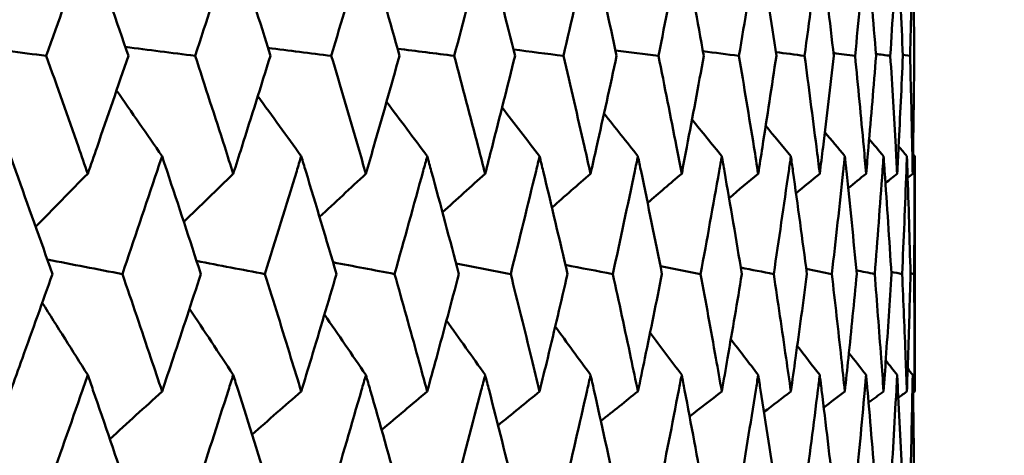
# Model space of a CAD drawing. Header units: millimetres. Extents: x 172 to 1631, y 500 to 2693.
# Tile 17 of 218: x 449.69 to 454.69, y 583.37 to 585.58. Entities that reach past the tile are written whole.
import ezdxf

# ---------------------------------------------------------------- set-up
doc = ezdxf.new("R2010")
doc.units = ezdxf.units.MM
doc.header["$LTSCALE"] = 10
doc.layers.add('Widoczne (ISO)', color=7, linetype='Continuous', lineweight=50)

msp = doc.modelspace()

# ---------------------------------------------------------------- linework, layer by layer
at = {"layer": 'Widoczne (ISO)'}
for p, q in [((454.1744, 585.3993), (454.2108, 585.3942)), ((454.2343, 583.6919), (454.2343, 584.8854)), ((454.2131, 584.2913), (454.2314, 584.2874))]:
    msp.add_line(p, q, dxfattribs=at)
msp.add_circle((434.2343, 549.6019), 50, dxfattribs=at)
for points, knots in [([(450.0374, 585.993), (450.0288, 585.9686), (450.0203, 585.9441), (449.9507, 585.7445), (449.889, 585.5694), (449.8268, 585.3942)], [0.06241522, 0.06241522, 0.06241522, 0.06241522, 0.0708546, 0.0708546, 0.13127416, 0.13127416, 0.13127416, 0.13127416]), ([(450.2434, 585.3942), (450.1838, 585.5693), (450.1237, 585.7444), (450.0544, 585.944), (450.0459, 585.9685), (450.0374, 585.993)], [0.01044349, 0.01044349, 0.01044349, 0.01044349, 0.07085106, 0.07085106, 0.07930241, 0.07930241, 0.07930241, 0.07930241]), ([(450.7759, 585.993), (450.7681, 585.9686), (450.7602, 585.9441), (450.6963, 585.7445), (450.6397, 585.5694), (450.5824, 585.3942)], [0.06241522, 0.06241522, 0.06241522, 0.06241522, 0.0708546, 0.0708546, 0.13127416, 0.13127416, 0.13127416, 0.13127416]), ([(450.9645, 585.3942), (450.9101, 585.5693), (450.855, 585.7444), (450.7915, 585.944), (450.7837, 585.9685), (450.7759, 585.993)], [0.01044349, 0.01044349, 0.01044349, 0.01044349, 0.07085106, 0.07085106, 0.07930241, 0.07930241, 0.07930241, 0.07930241]), ([(451.4491, 585.993), (451.442, 585.9686), (451.4349, 585.9441), (451.377, 585.7445), (451.3256, 585.5694), (451.2736, 585.3942)], [0.06241522, 0.06241522, 0.06241522, 0.06241522, 0.0708546, 0.0708546, 0.13127416, 0.13127416, 0.13127416, 0.13127416]), ([(451.6196, 585.3942), (451.5705, 585.5693), (451.5207, 585.7444), (451.4632, 585.944), (451.4562, 585.9685), (451.4491, 585.993)], [0.01044349, 0.01044349, 0.01044349, 0.01044349, 0.07085106, 0.07085106, 0.07930241, 0.07930241, 0.07930241, 0.07930241]), ([(452.0544, 585.993), (452.0481, 585.9686), (452.0418, 585.9441), (451.9901, 585.7445), (451.9441, 585.5694), (451.8975, 585.3942)], [0.06241522, 0.06241522, 0.06241522, 0.06241522, 0.0708546, 0.0708546, 0.13127416, 0.13127416, 0.13127416, 0.13127416]), ([(452.2061, 585.3942), (452.1625, 585.5693), (452.1182, 585.7444), (452.067, 585.944), (452.0607, 585.9685), (452.0544, 585.993)], [0.01044349, 0.01044349, 0.01044349, 0.01044349, 0.07085106, 0.07085106, 0.07930241, 0.07930241, 0.07930241, 0.07930241]), ([(452.5893, 585.993), (452.5838, 585.9686), (452.5783, 585.9441), (452.5331, 585.7445), (452.4927, 585.5694), (452.4517, 585.3942)], [0.06241522, 0.06241522, 0.06241522, 0.06241522, 0.0708546, 0.0708546, 0.13127416, 0.13127416, 0.13127416, 0.13127416]), ([(452.7217, 585.3942), (452.6838, 585.5693), (452.6452, 585.7444), (452.6004, 585.944), (452.5949, 585.9685), (452.5893, 585.993)], [0.01044349, 0.01044349, 0.01044349, 0.01044349, 0.07085106, 0.07085106, 0.07930241, 0.07930241, 0.07930241, 0.07930241]), ([(453.0519, 585.993), (453.0472, 585.9686), (453.0424, 585.9441), (453.0038, 585.7445), (452.9693, 585.5694), (452.934, 585.3942)], [0.06241522, 0.06241522, 0.06241522, 0.06241522, 0.0708546, 0.0708546, 0.13127416, 0.13127416, 0.13127416, 0.13127416]), ([(453.1643, 585.3942), (453.1322, 585.5693), (453.0995, 585.7444), (453.0613, 585.944), (453.0566, 585.9685), (453.0519, 585.993)], [0.01044349, 0.01044349, 0.01044349, 0.01044349, 0.07085106, 0.07085106, 0.07930241, 0.07930241, 0.07930241, 0.07930241]), ([(453.4401, 585.993), (453.4363, 585.9686), (453.4324, 585.9441), (453.4005, 585.7445), (453.3719, 585.5694), (453.3425, 585.3942)], [0.06241522, 0.06241522, 0.06241522, 0.06241522, 0.0708546, 0.0708546, 0.13127416, 0.13127416, 0.13127416, 0.13127416]), ([(453.5322, 585.3942), (453.5061, 585.5693), (453.4793, 585.7444), (453.4479, 585.944), (453.444, 585.9685), (453.4401, 585.993)], [0.01044349, 0.01044349, 0.01044349, 0.01044349, 0.07085106, 0.07085106, 0.07930241, 0.07930241, 0.07930241, 0.07930241]), ([(453.7526, 585.993), (453.7496, 585.9686), (453.7465, 585.9441), (453.7216, 585.7445), (453.699, 585.5694), (453.6756, 585.3942)], [0.06241522, 0.06241522, 0.06241522, 0.06241522, 0.0708546, 0.0708546, 0.13127416, 0.13127416, 0.13127416, 0.13127416]), ([(453.8239, 585.3942), (453.8039, 585.5693), (453.7831, 585.7444), (453.7586, 585.944), (453.7556, 585.9685), (453.7526, 585.993)], [0.01044349, 0.01044349, 0.01044349, 0.01044349, 0.07085106, 0.07085106, 0.07930241, 0.07930241, 0.07930241, 0.07930241]), ([(453.988, 585.993), (453.9858, 585.9686), (453.9837, 585.9441), (453.9657, 585.7445), (453.9492, 585.5694), (453.932, 585.3942)], [0.06241522, 0.06241522, 0.06241522, 0.06241522, 0.0708546, 0.0708546, 0.13127416, 0.13127416, 0.13127416, 0.13127416]), ([(454.0383, 585.3942), (454.0245, 585.5693), (454.0099, 585.7444), (453.9924, 585.944), (453.9902, 585.9685), (453.988, 585.993)], [0.01044349, 0.01044349, 0.01044349, 0.01044349, 0.07085106, 0.07085106, 0.07930241, 0.07930241, 0.07930241, 0.07930241]), ([(454.1455, 585.993), (454.1442, 585.9686), (454.1429, 585.9441), (454.132, 585.7445), (454.1217, 585.5694), (454.1106, 585.3942)], [0.06241522, 0.06241522, 0.06241522, 0.06241522, 0.0708546, 0.0708546, 0.13127416, 0.13127416, 0.13127416, 0.13127416]), ([(454.1746, 585.3942), (454.1669, 585.5693), (454.1585, 585.7444), (454.1481, 585.944), (454.1468, 585.9685), (454.1455, 585.993)], [0.01044349, 0.01044349, 0.01044349, 0.01044349, 0.07085106, 0.07085106, 0.07930241, 0.07930241, 0.07930241, 0.07930241]), ([(454.2244, 585.993), (454.224, 585.9686), (454.2235, 585.9441), (454.2197, 585.7445), (454.2156, 585.5694), (454.2108, 585.3942)], [0.06241522, 0.06241522, 0.06241522, 0.06241522, 0.0708546, 0.0708546, 0.13127416, 0.13127416, 0.13127416, 0.13127416]), ([(454.2322, 585.3942), (454.2307, 585.5693), (454.2286, 585.7444), (454.2252, 585.944), (454.2248, 585.9685), (454.2244, 585.993)], [0.01044349, 0.01044349, 0.01044349, 0.01044349, 0.07085106, 0.07085106, 0.07930241, 0.07930241, 0.07930241, 0.07930241]), ([(449.8268, 585.3942), (449.8816, 585.2401), (449.9361, 585.0861), (450.0059, 584.8869), (450.0216, 584.8417), (450.0374, 584.7966)], [0.00838421, 0.00838421, 0.00838421, 0.00838421, 0.06155515, 0.06155515, 0.07712864, 0.07712864, 0.07712864, 0.07712864]), ([(450.0374, 584.7966), (450.0531, 584.8417), (450.0688, 584.8868), (450.1379, 585.086), (450.1908, 585.2401), (450.2434, 585.3942)], [0.04598621, 0.04598621, 0.04598621, 0.04598621, 0.06155279, 0.06155279, 0.11473062, 0.11473062, 0.11473062, 0.11473062]), ([(450.5824, 585.3942), (450.6329, 585.2401), (450.6829, 585.0861), (450.747, 584.8869), (450.7614, 584.8417), (450.7759, 584.7966)], [0.00838421, 0.00838421, 0.00838421, 0.00838421, 0.06155515, 0.06155515, 0.07712864, 0.07712864, 0.07712864, 0.07712864]), ([(450.7759, 584.7966), (450.7903, 584.8417), (450.8047, 584.8868), (450.868, 585.086), (450.9165, 585.2401), (450.9645, 585.3942)], [0.04598621, 0.04598621, 0.04598621, 0.04598621, 0.06155279, 0.06155279, 0.11473062, 0.11473062, 0.11473062, 0.11473062]), ([(451.2736, 585.3942), (451.3195, 585.2401), (451.3649, 585.0861), (451.4229, 584.8869), (451.436, 584.8417), (451.4491, 584.7966)], [0.00838421, 0.00838421, 0.00838421, 0.00838421, 0.06155515, 0.06155515, 0.07712864, 0.07712864, 0.07712864, 0.07712864]), ([(451.4491, 584.7966), (451.4622, 584.8417), (451.4752, 584.8868), (451.5325, 585.086), (451.5763, 585.2401), (451.6196, 585.3942)], [0.04598621, 0.04598621, 0.04598621, 0.04598621, 0.06155279, 0.06155279, 0.11473062, 0.11473062, 0.11473062, 0.11473062]), ([(451.8975, 585.3942), (451.9386, 585.2401), (451.9792, 585.0861), (452.031, 584.8869), (452.0427, 584.8417), (452.0544, 584.7966)], [0.00838421, 0.00838421, 0.00838421, 0.00838421, 0.06155515, 0.06155515, 0.07712864, 0.07712864, 0.07712864, 0.07712864]), ([(452.0544, 584.7966), (452.066, 584.8417), (452.0776, 584.8868), (452.1287, 585.086), (452.1677, 585.2401), (452.2061, 585.3942)], [0.04598621, 0.04598621, 0.04598621, 0.04598621, 0.06155279, 0.06155279, 0.11473062, 0.11473062, 0.11473062, 0.11473062]), ([(452.4517, 585.3942), (452.4879, 585.2401), (452.5235, 585.0861), (452.5689, 584.8869), (452.5792, 584.8417), (452.5893, 584.7966)], [0.00838421, 0.00838421, 0.00838421, 0.00838421, 0.06155515, 0.06155515, 0.07712864, 0.07712864, 0.07712864, 0.07712864]), ([(452.5893, 584.7966), (452.5995, 584.8417), (452.6097, 584.8868), (452.6543, 585.086), (452.6882, 585.2401), (452.7217, 585.3942)], [0.04598621, 0.04598621, 0.04598621, 0.04598621, 0.06155279, 0.06155279, 0.11473062, 0.11473062, 0.11473062, 0.11473062]), ([(452.934, 585.3942), (452.9651, 585.2401), (452.9957, 585.0861), (453.0344, 584.8869), (453.0432, 584.8417), (453.0519, 584.7966)], [0.00838421, 0.00838421, 0.00838421, 0.00838421, 0.06155515, 0.06155515, 0.07712864, 0.07712864, 0.07712864, 0.07712864]), ([(453.0519, 584.7966), (453.0606, 584.8417), (453.0692, 584.8868), (453.1072, 585.086), (453.136, 585.2401), (453.1643, 585.3942)], [0.04598621, 0.04598621, 0.04598621, 0.04598621, 0.06155279, 0.06155279, 0.11473062, 0.11473062, 0.11473062, 0.11473062]), ([(453.3425, 585.3942), (453.3684, 585.2401), (453.3937, 585.0861), (453.4258, 584.8869), (453.433, 584.8417), (453.4401, 584.7966)], [0.00838421, 0.00838421, 0.00838421, 0.00838421, 0.06155515, 0.06155515, 0.07712864, 0.07712864, 0.07712864, 0.07712864]), ([(453.4401, 584.7966), (453.4473, 584.8417), (453.4544, 584.8868), (453.4856, 585.086), (453.5092, 585.2401), (453.5322, 585.3942)], [0.04598621, 0.04598621, 0.04598621, 0.04598621, 0.06155279, 0.06155279, 0.11473062, 0.11473062, 0.11473062, 0.11473062]), ([(453.6756, 585.3942), (453.6962, 585.2401), (453.7162, 585.0861), (453.7413, 584.8869), (453.747, 584.8417), (453.7526, 584.7966)], [0.00838421, 0.00838421, 0.00838421, 0.00838421, 0.06155515, 0.06155515, 0.07712864, 0.07712864, 0.07712864, 0.07712864]), ([(453.7526, 584.7966), (453.7582, 584.8417), (453.7637, 584.8868), (453.788, 585.086), (453.8062, 585.2401), (453.8239, 585.3942)], [0.04598621, 0.04598621, 0.04598621, 0.04598621, 0.06155279, 0.06155279, 0.11473062, 0.11473062, 0.11473062, 0.11473062]), ([(453.932, 585.3942), (453.9472, 585.2401), (453.9618, 585.0861), (453.9799, 584.8869), (453.984, 584.8417), (453.988, 584.7966)], [0.00838421, 0.00838421, 0.00838421, 0.00838421, 0.06155515, 0.06155515, 0.07712864, 0.07712864, 0.07712864, 0.07712864]), ([(453.988, 584.7966), (453.992, 584.8417), (453.996, 584.8868), (454.0133, 585.086), (454.0261, 585.2401), (454.0383, 585.3942)], [0.04598621, 0.04598621, 0.04598621, 0.04598621, 0.06155279, 0.06155279, 0.11473062, 0.11473062, 0.11473062, 0.11473062]), ([(454.1106, 585.3942), (454.1204, 585.2401), (454.1295, 585.0861), (454.1406, 584.8869), (454.1431, 584.8417), (454.1455, 584.7966)], [0.00838421, 0.00838421, 0.00838421, 0.00838421, 0.06155515, 0.06155515, 0.07712864, 0.07712864, 0.07712864, 0.07712864]), ([(454.1455, 584.7966), (454.1479, 584.8417), (454.1503, 584.8868), (454.1605, 585.086), (454.1678, 585.2401), (454.1746, 585.3942)], [0.04598621, 0.04598621, 0.04598621, 0.04598621, 0.06155279, 0.06155279, 0.11473062, 0.11473062, 0.11473062, 0.11473062]), ([(454.2108, 585.3942), (454.2151, 585.2401), (454.2187, 585.0861), (454.2227, 584.8869), (454.2236, 584.8417), (454.2244, 584.7966)], [0.00838421, 0.00838421, 0.00838421, 0.00838421, 0.06155515, 0.06155515, 0.07712864, 0.07712864, 0.07712864, 0.07712864]), ([(454.2244, 584.7966), (454.2252, 584.8417), (454.2259, 584.8868), (454.2291, 585.086), (454.2309, 585.2401), (454.2322, 585.3942)], [0.04598621, 0.04598621, 0.04598621, 0.04598621, 0.06155279, 0.06155279, 0.11473062, 0.11473062, 0.11473062, 0.11473062]), ([(449.8582, 584.2874), (449.7967, 584.4614), (449.7346, 584.6354), (449.6628, 584.8347), (449.6537, 584.8601), (449.6445, 584.8854)], [0.01556037, 0.01556037, 0.01556037, 0.01556037, 0.07555527, 0.07555527, 0.08428623, 0.08428623, 0.08428623, 0.08428623]), ([(450.4146, 584.8854), (450.4062, 584.8601), (450.3977, 584.8348), (450.3312, 584.6355), (450.2725, 584.4615), (450.2132, 584.2874)], [0.06686277, 0.06686277, 0.06686277, 0.06686277, 0.07557848, 0.07557848, 0.13558897, 0.13558897, 0.13558897, 0.13558897]), ([(450.6113, 584.2874), (450.5548, 584.4614), (450.4976, 584.6354), (450.4314, 584.8347), (450.423, 584.8601), (450.4146, 584.8854)], [0.01556037, 0.01556037, 0.01556037, 0.01556037, 0.07555527, 0.07555527, 0.08428623, 0.08428623, 0.08428623, 0.08428623]), ([(451.1208, 584.8854), (451.1131, 584.8601), (451.1055, 584.8348), (451.0447, 584.6355), (450.9911, 584.4615), (450.9369, 584.2874)], [0.06686277, 0.06686277, 0.06686277, 0.06686277, 0.07557848, 0.07557848, 0.13558897, 0.13558897, 0.13558897, 0.13558897]), ([(451.2999, 584.2874), (451.2485, 584.4614), (451.1965, 584.6354), (451.1362, 584.8347), (451.1285, 584.8601), (451.1208, 584.8854)], [0.01556037, 0.01556037, 0.01556037, 0.01556037, 0.07555527, 0.07555527, 0.08428623, 0.08428623, 0.08428623, 0.08428623]), ([(451.7604, 584.8854), (451.7535, 584.8601), (451.7466, 584.8348), (451.692, 584.6355), (451.6436, 584.4615), (451.5947, 584.2874)], [0.06686277, 0.06686277, 0.06686277, 0.06686277, 0.07557848, 0.07557848, 0.13558897, 0.13558897, 0.13558897, 0.13558897]), ([(451.921, 584.2874), (451.875, 584.4614), (451.8284, 584.6354), (451.7742, 584.8347), (451.7673, 584.8601), (451.7604, 584.8854)], [0.01556037, 0.01556037, 0.01556037, 0.01556037, 0.07555527, 0.07555527, 0.08428623, 0.08428623, 0.08428623, 0.08428623]), ([(452.3308, 584.8854), (452.3247, 584.8601), (452.3186, 584.8348), (452.2703, 584.6355), (452.2275, 584.4615), (452.184, 584.2874)], [0.06686277, 0.06686277, 0.06686277, 0.06686277, 0.07557848, 0.07557848, 0.13558897, 0.13558897, 0.13558897, 0.13558897]), ([(452.4724, 584.2874), (452.432, 584.4614), (452.3909, 584.6354), (452.343, 584.8347), (452.3369, 584.8601), (452.3308, 584.8854)], [0.01556037, 0.01556037, 0.01556037, 0.01556037, 0.07555527, 0.07555527, 0.08428623, 0.08428623, 0.08428623, 0.08428623]), ([(452.8298, 584.8854), (452.8245, 584.8601), (452.8192, 584.8348), (452.7774, 584.6355), (452.7403, 584.4615), (452.7024, 584.2874)], [0.06686277, 0.06686277, 0.06686277, 0.06686277, 0.07557848, 0.07557848, 0.13558897, 0.13558897, 0.13558897, 0.13558897]), ([(452.9518, 584.2874), (452.9171, 584.4614), (452.8817, 584.6354), (452.8403, 584.8347), (452.8351, 584.8601), (452.8298, 584.8854)], [0.01556037, 0.01556037, 0.01556037, 0.01556037, 0.07555527, 0.07555527, 0.08428623, 0.08428623, 0.08428623, 0.08428623]), ([(453.2554, 584.8854), (453.251, 584.8601), (453.2465, 584.8348), (453.2114, 584.6355), (453.18, 584.4615), (453.148, 584.2874)], [0.06686277, 0.06686277, 0.06686277, 0.06686277, 0.07557848, 0.07557848, 0.13558897, 0.13558897, 0.13558897, 0.13558897]), ([(453.3573, 584.2874), (453.3285, 584.4614), (453.2989, 584.6354), (453.2642, 584.8347), (453.2598, 584.8601), (453.2554, 584.8854)], [0.01556037, 0.01556037, 0.01556037, 0.01556037, 0.07555527, 0.07555527, 0.08428623, 0.08428623, 0.08428623, 0.08428623]), ([(453.6059, 584.8854), (453.6024, 584.8601), (453.5988, 584.8348), (453.5705, 584.6355), (453.545, 584.4615), (453.5189, 584.2874)], [0.06686277, 0.06686277, 0.06686277, 0.06686277, 0.07557848, 0.07557848, 0.13558897, 0.13558897, 0.13558897, 0.13558897]), ([(453.6874, 584.2874), (453.6645, 584.4614), (453.6409, 584.6354), (453.613, 584.8347), (453.6095, 584.8601), (453.6059, 584.8854)], [0.01556037, 0.01556037, 0.01556037, 0.01556037, 0.07555527, 0.07555527, 0.08428623, 0.08428623, 0.08428623, 0.08428623]), ([(453.88, 584.8854), (453.8773, 584.8601), (453.8746, 584.8348), (453.8532, 584.6355), (453.8338, 584.4615), (453.8137, 584.2874)], [0.06686277, 0.06686277, 0.06686277, 0.06686277, 0.07557848, 0.07557848, 0.13558897, 0.13558897, 0.13558897, 0.13558897]), ([(453.9406, 584.2874), (453.9238, 584.4614), (453.9063, 584.6354), (453.8854, 584.8347), (453.8827, 584.8601), (453.88, 584.8854)], [0.01556037, 0.01556037, 0.01556037, 0.01556037, 0.07555527, 0.07555527, 0.08428623, 0.08428623, 0.08428623, 0.08428623]), ([(454.0765, 584.8854), (454.0748, 584.8601), (454.0729, 584.8348), (454.0585, 584.6355), (454.0453, 584.4615), (454.0313, 584.2874)], [0.06686277, 0.06686277, 0.06686277, 0.06686277, 0.07557848, 0.07557848, 0.13558897, 0.13558897, 0.13558897, 0.13558897]), ([(454.1162, 584.2874), (454.1055, 584.4614), (454.094, 584.6354), (454.0801, 584.8347), (454.0783, 584.8601), (454.0765, 584.8854)], [0.01556037, 0.01556037, 0.01556037, 0.01556037, 0.07555527, 0.07555527, 0.08428623, 0.08428623, 0.08428623, 0.08428623]), ([(454.1948, 584.8854), (454.1939, 584.8601), (454.193, 584.8348), (454.1856, 584.6355), (454.1785, 584.4615), (454.1707, 584.2874)], [0.06686277, 0.06686277, 0.06686277, 0.06686277, 0.07557848, 0.07557848, 0.13558897, 0.13558897, 0.13558897, 0.13558897]), ([(454.2132, 584.2874), (454.2087, 584.4614), (454.2034, 584.6354), (454.1966, 584.8347), (454.1957, 584.8601), (454.1948, 584.8854)], [0.01556037, 0.01556037, 0.01556037, 0.01556037, 0.07555527, 0.07555527, 0.08428623, 0.08428623, 0.08428623, 0.08428623]), ([(454.2343, 584.8854), (454.2343, 584.8601), (454.2342, 584.8348), (454.234, 584.6355), (454.2331, 584.4615), (454.2314, 584.2874)], [0.06686277, 0.06686277, 0.06686277, 0.06686277, 0.07557848, 0.07557848, 0.13558897, 0.13558897, 0.13558897, 0.13558897]), ([(449.6445, 583.6919), (449.665, 583.7484), (449.6854, 583.8049), (449.757, 584.0034), (449.8078, 584.1454), (449.8582, 584.2874)], [0.04208868, 0.04208868, 0.04208868, 0.04208868, 0.06158988, 0.06158988, 0.11059803, 0.11059803, 0.11059803, 0.11059803]), ([(450.2132, 584.2874), (450.2618, 584.1454), (450.3099, 584.0034), (450.3767, 583.8049), (450.3957, 583.7484), (450.4146, 583.6919)], [0.01259731, 0.01259731, 0.01259731, 0.01259731, 0.06159863, 0.06159863, 0.08110666, 0.08110666, 0.08110666, 0.08110666]), ([(450.4146, 583.6919), (450.4335, 583.7484), (450.4523, 583.8049), (450.5182, 584.0034), (450.565, 584.1454), (450.6113, 584.2874)], [0.04208868, 0.04208868, 0.04208868, 0.04208868, 0.06158988, 0.06158988, 0.11059803, 0.11059803, 0.11059803, 0.11059803]), ([(450.9369, 584.2874), (450.9813, 584.1454), (451.0253, 584.0034), (451.0863, 583.8049), (451.1036, 583.7484), (451.1208, 583.6919)], [0.01259731, 0.01259731, 0.01259731, 0.01259731, 0.06159863, 0.06159863, 0.08110666, 0.08110666, 0.08110666, 0.08110666]), ([(451.1208, 583.6919), (451.138, 583.7484), (451.1552, 583.8049), (451.2152, 584.0034), (451.2578, 584.1454), (451.2999, 584.2874)], [0.04208868, 0.04208868, 0.04208868, 0.04208868, 0.06158988, 0.06158988, 0.11059803, 0.11059803, 0.11059803, 0.11059803]), ([(451.5947, 584.2874), (451.6348, 584.1454), (451.6745, 584.0034), (451.7293, 583.8049), (451.7449, 583.7484), (451.7604, 583.6919)], [0.01259731, 0.01259731, 0.01259731, 0.01259731, 0.06159863, 0.06159863, 0.08110666, 0.08110666, 0.08110666, 0.08110666]), ([(451.7604, 583.6919), (451.7759, 583.7484), (451.7913, 583.8049), (451.8452, 584.0034), (451.8833, 584.1454), (451.921, 584.2874)], [0.04208868, 0.04208868, 0.04208868, 0.04208868, 0.06158988, 0.06158988, 0.11059803, 0.11059803, 0.11059803, 0.11059803]), ([(452.184, 584.2874), (452.2196, 584.1454), (452.2548, 584.0034), (452.3033, 583.8049), (452.3171, 583.7484), (452.3308, 583.6919)], [0.01259731, 0.01259731, 0.01259731, 0.01259731, 0.06159863, 0.06159863, 0.08110666, 0.08110666, 0.08110666, 0.08110666]), ([(452.3308, 583.6919), (452.3445, 583.7484), (452.3581, 583.8049), (452.4057, 584.0034), (452.4393, 584.1454), (452.4724, 584.2874)], [0.04208868, 0.04208868, 0.04208868, 0.04208868, 0.06158988, 0.06158988, 0.11059803, 0.11059803, 0.11059803, 0.11059803]), ([(452.7024, 584.2874), (452.7334, 584.1454), (452.764, 584.0034), (452.806, 583.8049), (452.8179, 583.7484), (452.8298, 583.6919)], [0.01259731, 0.01259731, 0.01259731, 0.01259731, 0.06159863, 0.06159863, 0.08110666, 0.08110666, 0.08110666, 0.08110666]), ([(452.8298, 583.6919), (452.8416, 583.7484), (452.8534, 583.8049), (452.8944, 584.0034), (452.9233, 584.1454), (452.9518, 584.2874)], [0.04208868, 0.04208868, 0.04208868, 0.04208868, 0.06158988, 0.06158988, 0.11059803, 0.11059803, 0.11059803, 0.11059803]), ([(453.148, 584.2874), (453.1742, 584.1454), (453.2, 584.0034), (453.2354, 583.8049), (453.2455, 583.7484), (453.2554, 583.6919)], [0.01259731, 0.01259731, 0.01259731, 0.01259731, 0.06159863, 0.06159863, 0.08110666, 0.08110666, 0.08110666, 0.08110666]), ([(453.2554, 583.6919), (453.2653, 583.7484), (453.2752, 583.8049), (453.3095, 584.0034), (453.3337, 584.1454), (453.3573, 584.2874)], [0.04208868, 0.04208868, 0.04208868, 0.04208868, 0.06158988, 0.06158988, 0.11059803, 0.11059803, 0.11059803, 0.11059803]), ([(453.5189, 584.2874), (453.5403, 584.1454), (453.5612, 584.0034), (453.5899, 583.8049), (453.5979, 583.7484), (453.6059, 583.6919)], [0.01259731, 0.01259731, 0.01259731, 0.01259731, 0.06159863, 0.06159863, 0.08110666, 0.08110666, 0.08110666, 0.08110666]), ([(453.6059, 583.6919), (453.6139, 583.7484), (453.6218, 583.8049), (453.6494, 584.0034), (453.6686, 584.1454), (453.6874, 584.2874)], [0.04208868, 0.04208868, 0.04208868, 0.04208868, 0.06158988, 0.06158988, 0.11059803, 0.11059803, 0.11059803, 0.11059803]), ([(453.8137, 584.2874), (453.8302, 584.1454), (453.8462, 584.0034), (453.8679, 583.8049), (453.874, 583.7484), (453.88, 583.6919)], [0.01259731, 0.01259731, 0.01259731, 0.01259731, 0.06159863, 0.06159863, 0.08110666, 0.08110666, 0.08110666, 0.08110666]), ([(453.88, 583.6919), (453.886, 583.7484), (453.892, 583.8049), (453.9126, 584.0034), (453.9269, 584.1454), (453.9406, 584.2874)], [0.04208868, 0.04208868, 0.04208868, 0.04208868, 0.06158988, 0.06158988, 0.11059803, 0.11059803, 0.11059803, 0.11059803]), ([(454.0313, 584.2874), (454.0427, 584.1454), (454.0537, 584.0034), (454.0684, 583.8049), (454.0725, 583.7484), (454.0765, 583.6919)], [0.01259731, 0.01259731, 0.01259731, 0.01259731, 0.06159863, 0.06159863, 0.08110666, 0.08110666, 0.08110666, 0.08110666]), ([(454.0765, 583.6919), (454.0806, 583.7484), (454.0845, 583.8049), (454.0981, 584.0034), (454.1074, 584.1454), (454.1162, 584.2874)], [0.04208868, 0.04208868, 0.04208868, 0.04208868, 0.06158988, 0.06158988, 0.11059803, 0.11059803, 0.11059803, 0.11059803]), ([(454.1707, 584.2874), (454.1771, 584.1454), (454.183, 584.0034), (454.1907, 583.8049), (454.1928, 583.7484), (454.1948, 583.6919)], [0.01259731, 0.01259731, 0.01259731, 0.01259731, 0.06159863, 0.06159863, 0.08110666, 0.08110666, 0.08110666, 0.08110666]), ([(454.1948, 583.6919), (454.1968, 583.7484), (454.1987, 583.8049), (454.2053, 584.0034), (454.2095, 584.1454), (454.2132, 584.2874)], [0.04208868, 0.04208868, 0.04208868, 0.04208868, 0.06158988, 0.06158988, 0.11059803, 0.11059803, 0.11059803, 0.11059803]), ([(454.2314, 584.2874), (454.2328, 584.1454), (454.2336, 584.0034), (454.2342, 583.8049), (454.2343, 583.7484), (454.2343, 583.6919)], [0.01259731, 0.01259731, 0.01259731, 0.01259731, 0.06159863, 0.06159863, 0.08110666, 0.08110666, 0.08110666, 0.08110666]), ([(450.0374, 583.7757), (450.0285, 583.7501), (450.0196, 583.7246), (449.9506, 583.526), (449.8898, 583.3529), (449.8286, 583.1798)], [0.07138254, 0.07138254, 0.07138254, 0.07138254, 0.08018544, 0.08018544, 0.13983561, 0.13983561, 0.13983561, 0.13983561]), ([(450.2417, 583.1798), (450.183, 583.3528), (450.1238, 583.5259), (450.0551, 583.7245), (450.0462, 583.7501), (450.0374, 583.7757)], [0.02053386, 0.02053386, 0.02053386, 0.02053386, 0.08016461, 0.08016461, 0.08898694, 0.08898694, 0.08898694, 0.08898694]), ([(450.7759, 583.7757), (450.7677, 583.7501), (450.7596, 583.7246), (450.6963, 583.526), (450.6405, 583.3529), (450.5841, 583.1798)], [0.07138254, 0.07138254, 0.07138254, 0.07138254, 0.08018544, 0.08018544, 0.13983561, 0.13983561, 0.13983561, 0.13983561]), ([(450.9629, 583.1798), (450.9093, 583.3528), (450.8551, 583.5259), (450.7921, 583.7245), (450.784, 583.7501), (450.7759, 583.7757)], [0.02053386, 0.02053386, 0.02053386, 0.02053386, 0.08016461, 0.08016461, 0.08898694, 0.08898694, 0.08898694, 0.08898694]), ([(451.4491, 583.7757), (451.4417, 583.7501), (451.4344, 583.7246), (451.377, 583.526), (451.3263, 583.3529), (451.2751, 583.1798)], [0.07138254, 0.07138254, 0.07138254, 0.07138254, 0.08018544, 0.08018544, 0.13983561, 0.13983561, 0.13983561, 0.13983561]), ([(451.6182, 583.1798), (451.5698, 583.3528), (451.5208, 583.5259), (451.4638, 583.7245), (451.4565, 583.7501), (451.4491, 583.7757)], [0.02053386, 0.02053386, 0.02053386, 0.02053386, 0.08016461, 0.08016461, 0.08898694, 0.08898694, 0.08898694, 0.08898694]), ([(452.0544, 583.7757), (452.0478, 583.7501), (452.0413, 583.7246), (451.99, 583.526), (451.9448, 583.3529), (451.8989, 583.1798)], [0.07138254, 0.07138254, 0.07138254, 0.07138254, 0.08018544, 0.08018544, 0.13983561, 0.13983561, 0.13983561, 0.13983561]), ([(452.2049, 583.1798), (452.1619, 583.3528), (452.1183, 583.5259), (452.0675, 583.7245), (452.061, 583.7501), (452.0544, 583.7757)], [0.02053386, 0.02053386, 0.02053386, 0.02053386, 0.08016461, 0.08016461, 0.08898694, 0.08898694, 0.08898694, 0.08898694]), ([(452.5893, 583.7757), (452.5836, 583.7501), (452.5779, 583.7246), (452.533, 583.526), (452.4933, 583.3529), (452.4529, 583.1798)], [0.07138254, 0.07138254, 0.07138254, 0.07138254, 0.08018544, 0.08018544, 0.13983561, 0.13983561, 0.13983561, 0.13983561]), ([(452.7206, 583.1798), (452.6832, 583.3528), (452.6452, 583.5259), (452.6008, 583.7245), (452.5951, 583.7501), (452.5893, 583.7757)], [0.02053386, 0.02053386, 0.02053386, 0.02053386, 0.08016461, 0.08016461, 0.08898694, 0.08898694, 0.08898694, 0.08898694]), ([(453.0519, 583.7757), (453.047, 583.7501), (453.0421, 583.7246), (453.0038, 583.526), (452.9697, 583.3529), (452.935, 583.1798)], [0.07138254, 0.07138254, 0.07138254, 0.07138254, 0.08018544, 0.08018544, 0.13983561, 0.13983561, 0.13983561, 0.13983561]), ([(453.1634, 583.1798), (453.1318, 583.3528), (453.0995, 583.5259), (453.0617, 583.7245), (453.0568, 583.7501), (453.0519, 583.7757)], [0.02053386, 0.02053386, 0.02053386, 0.02053386, 0.08016461, 0.08016461, 0.08898694, 0.08898694, 0.08898694, 0.08898694]), ([(453.4401, 583.7757), (453.4361, 583.7501), (453.4321, 583.7246), (453.4005, 583.526), (453.3723, 583.3529), (453.3434, 583.1798)], [0.07138254, 0.07138254, 0.07138254, 0.07138254, 0.08018544, 0.08018544, 0.13983561, 0.13983561, 0.13983561, 0.13983561]), ([(453.5314, 583.1798), (453.5057, 583.3528), (453.4793, 583.5259), (453.4482, 583.7245), (453.4442, 583.7501), (453.4401, 583.7757)], [0.02053386, 0.02053386, 0.02053386, 0.02053386, 0.08016461, 0.08016461, 0.08898694, 0.08898694, 0.08898694, 0.08898694]), ([(453.7526, 583.7757), (453.7494, 583.7501), (453.7463, 583.7246), (453.7215, 583.526), (453.6993, 583.3529), (453.6763, 583.1798)], [0.07138254, 0.07138254, 0.07138254, 0.07138254, 0.08018544, 0.08018544, 0.13983561, 0.13983561, 0.13983561, 0.13983561]), ([(453.8233, 583.1798), (453.8036, 583.3528), (453.7832, 583.5259), (453.7589, 583.7245), (453.7557, 583.7501), (453.7526, 583.7757)], [0.02053386, 0.02053386, 0.02053386, 0.02053386, 0.08016461, 0.08016461, 0.08898694, 0.08898694, 0.08898694, 0.08898694]), ([(453.988, 583.7757), (453.9858, 583.7501), (453.9835, 583.7246), (453.9657, 583.526), (453.9494, 583.3529), (453.9325, 583.1798)], [0.07138254, 0.07138254, 0.07138254, 0.07138254, 0.08018544, 0.08018544, 0.13983561, 0.13983561, 0.13983561, 0.13983561]), ([(454.0379, 583.1798), (454.0243, 583.3528), (454.0099, 583.5259), (453.9925, 583.7245), (453.9903, 583.7501), (453.988, 583.7757)], [0.02053386, 0.02053386, 0.02053386, 0.02053386, 0.08016461, 0.08016461, 0.08898694, 0.08898694, 0.08898694, 0.08898694]), ([(454.1455, 583.7757), (454.1441, 583.7501), (454.1428, 583.7246), (454.1319, 583.526), (454.1218, 583.3529), (454.111, 583.1798)], [0.07138254, 0.07138254, 0.07138254, 0.07138254, 0.08018544, 0.08018544, 0.13983561, 0.13983561, 0.13983561, 0.13983561]), ([(454.1744, 583.1798), (454.1668, 583.3528), (454.1585, 583.5259), (454.1482, 583.7245), (454.1469, 583.7501), (454.1455, 583.7757)], [0.02053386, 0.02053386, 0.02053386, 0.02053386, 0.08016461, 0.08016461, 0.08898694, 0.08898694, 0.08898694, 0.08898694]), ([(454.2244, 583.7757), (454.2239, 583.7501), (454.2235, 583.7246), (454.2197, 583.526), (454.2157, 583.3529), (454.211, 583.1798)], [0.07138254, 0.07138254, 0.07138254, 0.07138254, 0.08018544, 0.08018544, 0.13983561, 0.13983561, 0.13983561, 0.13983561]), ([(454.2321, 583.1798), (454.2307, 583.3528), (454.2286, 583.5259), (454.2253, 583.7245), (454.2248, 583.7501), (454.2244, 583.7757)], [0.02053386, 0.02053386, 0.02053386, 0.02053386, 0.08016461, 0.08016461, 0.08898694, 0.08898694, 0.08898694, 0.08898694])]:
    msp.add_open_spline(points, degree=3, knots=knots, dxfattribs=at)
for points in [[(449.4408, 585.4438), (449.5695, 585.4273), (449.6981, 585.4107), (449.8268, 585.3942)], [(450.228, 585.4394), (450.3462, 585.4243), (450.4643, 585.4092), (450.5824, 585.3942)], [(450.9518, 585.435), (451.0591, 585.4214), (451.1663, 585.4078), (451.2736, 585.3942)], [(451.6094, 585.4307), (451.7054, 585.4185), (451.8015, 585.4064), (451.8975, 585.3942)], [(452.1981, 585.4265), (452.2826, 585.4157), (452.3672, 585.4049), (452.4517, 585.3942)], [(452.7156, 585.4222), (452.7884, 585.4128), (452.8612, 585.4035), (452.934, 585.3942)], [(453.1599, 585.4179), (453.2208, 585.41), (453.2817, 585.4021), (453.3425, 585.3942)], [(453.5293, 585.4135), (453.5781, 585.407), (453.6269, 585.4006), (453.6756, 585.3942)], [(453.8222, 585.4089), (453.8588, 585.404), (453.8954, 585.3991), (453.932, 585.3942)], [(454.0375, 585.4042), (454.0619, 585.4009), (454.0863, 585.3975), (454.1106, 585.3942)], [(450.4146, 584.8854), (450.3377, 584.9968), (450.2607, 585.1081), (450.1835, 585.2192)], [(451.1208, 584.8854), (451.0476, 584.9871), (450.9742, 585.0887), (450.9006, 585.1902)], [(451.7604, 584.8854), (451.6916, 584.9774), (451.6227, 585.0693), (451.5537, 585.1611)], [(452.3308, 584.8854), (452.2673, 584.9676), (452.2038, 585.0498), (452.1401, 585.1318)], [(452.8298, 584.8854), (452.7725, 584.9577), (452.7151, 585.0299), (452.6576, 585.102)], [(453.2554, 584.8854), (453.2051, 584.9474), (453.1547, 585.0094), (453.1042, 585.0714)], [(453.6059, 584.8854), (453.5634, 584.9369), (453.5208, 584.9883), (453.4782, 585.0397)], [(453.88, 584.8854), (453.8461, 584.9258), (453.8122, 584.9662), (453.7783, 585.0066)], [(454.0765, 584.8854), (454.0522, 584.9142), (454.0278, 584.943), (454.0034, 584.9718)], [(454.1948, 584.8854), (454.1808, 584.9018), (454.1668, 584.9183), (454.1527, 584.9348)], [(454.2343, 584.8854), (454.2315, 584.8886), (454.2288, 584.8918), (454.2261, 584.895)], [(450.0374, 584.7966), (449.9493, 584.7069), (449.8611, 584.6172), (449.7729, 584.5277)], [(450.7759, 584.7966), (450.6922, 584.7152), (450.6085, 584.6338), (450.5247, 584.5525)], [(451.4491, 584.7966), (451.3707, 584.7233), (451.2923, 584.6501), (451.2138, 584.5769)], [(452.0544, 584.7966), (451.9821, 584.7313), (451.9098, 584.6661), (451.8375, 584.6009)], [(452.5893, 584.7966), (452.524, 584.7393), (452.4586, 584.682), (452.3932, 584.6247)], [(453.0519, 584.7966), (452.9942, 584.7473), (452.9365, 584.6979), (452.8787, 584.6486)], [(453.4401, 584.7966), (453.3909, 584.7553), (453.3416, 584.714), (453.2923, 584.6728)], [(453.7526, 584.7966), (453.7125, 584.7635), (453.6723, 584.7304), (453.6321, 584.6973)], [(453.988, 584.7966), (453.9577, 584.7719), (453.9274, 584.7472), (453.8971, 584.7225)], [(454.1455, 584.7966), (454.1257, 584.7806), (454.1059, 584.7646), (454.0861, 584.7486)], [(454.2244, 584.7966), (454.2158, 584.7897), (454.2072, 584.7828), (454.1986, 584.7758)], [(449.8323, 584.3607), (449.9592, 584.3362), (450.0862, 584.3118), (450.2132, 584.2874)], [(450.5898, 584.3537), (450.7055, 584.3316), (450.8212, 584.3095), (450.9369, 584.2874)], [(451.2822, 584.347), (451.3864, 584.3271), (451.4906, 584.3072), (451.5947, 584.2874)], [(451.907, 584.3403), (451.9994, 584.3227), (452.0917, 584.305), (452.184, 584.2874)], [(452.4616, 584.3336), (452.5419, 584.3182), (452.6222, 584.3028), (452.7024, 584.2874)], [(452.9439, 584.327), (453.0119, 584.3138), (453.08, 584.3006), (453.148, 584.2874)], [(453.3519, 584.3202), (453.4075, 584.3093), (453.4632, 584.2983), (453.5189, 584.2874)], [(453.6839, 584.3134), (453.7272, 584.3047), (453.7705, 584.296), (453.8137, 584.2874)], [(453.9388, 584.3063), (453.9696, 584.3), (454.0004, 584.2937), (454.0313, 584.2874)], [(454.1154, 584.299), (454.1338, 584.2951), (454.1523, 584.2912), (454.1707, 584.2874)], [(450.0374, 583.7757), (449.9605, 583.8978), (449.8835, 584.0198), (449.8063, 584.1415)], [(450.7759, 583.7757), (450.702, 583.8878), (450.628, 583.9998), (450.5538, 584.1117)], [(451.4491, 583.7757), (451.3791, 583.8778), (451.3089, 583.9799), (451.2386, 584.0818)], [(452.0544, 583.7757), (451.9891, 583.8677), (451.9236, 583.9597), (451.858, 584.0516)], [(452.5893, 583.7757), (452.5296, 583.8575), (452.4697, 583.9392), (452.4097, 584.0209)], [(453.0519, 583.7757), (452.9985, 583.847), (452.945, 583.9182), (452.8914, 583.9894)], [(453.4401, 583.7757), (453.3939, 583.8361), (453.3477, 583.8964), (453.3014, 583.9568)], [(453.7526, 583.7757), (453.7145, 583.8247), (453.6763, 583.8737), (453.6382, 583.9227)], [(453.988, 583.7757), (453.9589, 583.8127), (453.9297, 583.8498), (453.9005, 583.8868)], [(454.1455, 583.7757), (454.1262, 583.8), (454.1069, 583.8244), (454.0875, 583.8487)], [(454.2244, 583.7757), (454.2159, 583.7864), (454.2073, 583.7971), (454.1988, 583.8078)], [(450.4146, 583.6919), (450.3263, 583.6112), (450.2379, 583.5306), (450.1496, 583.4501)], [(451.1208, 583.6919), (451.0377, 583.6191), (450.9545, 583.5464), (450.8713, 583.4737)], [(451.7604, 583.6919), (451.6832, 583.6268), (451.6061, 583.5618), (451.5289, 583.4968)], [(452.3308, 583.6919), (452.2604, 583.6344), (452.1901, 583.577), (452.1197, 583.5196)], [(452.8298, 583.6919), (452.767, 583.642), (452.7042, 583.5921), (452.6414, 583.5423)], [(453.2554, 583.6919), (453.2009, 583.6495), (453.1464, 583.6072), (453.0919, 583.5649)], [(453.6059, 583.6919), (453.5605, 583.6572), (453.515, 583.6225), (453.4695, 583.5878)], [(453.88, 583.6919), (453.8442, 583.665), (453.8085, 583.638), (453.7727, 583.6112)], [(454.0765, 583.6919), (454.0511, 583.6729), (454.0257, 583.654), (454.0003, 583.6351)], [(454.1948, 583.6919), (454.1804, 583.6812), (454.166, 583.6705), (454.1516, 583.6599)], [(454.2343, 583.6919), (454.2315, 583.6898), (454.2287, 583.6878), (454.2259, 583.6857)]]:
    msp.add_open_spline(points, degree=3, dxfattribs=at)

doc.saveas('drawing.dxf')
